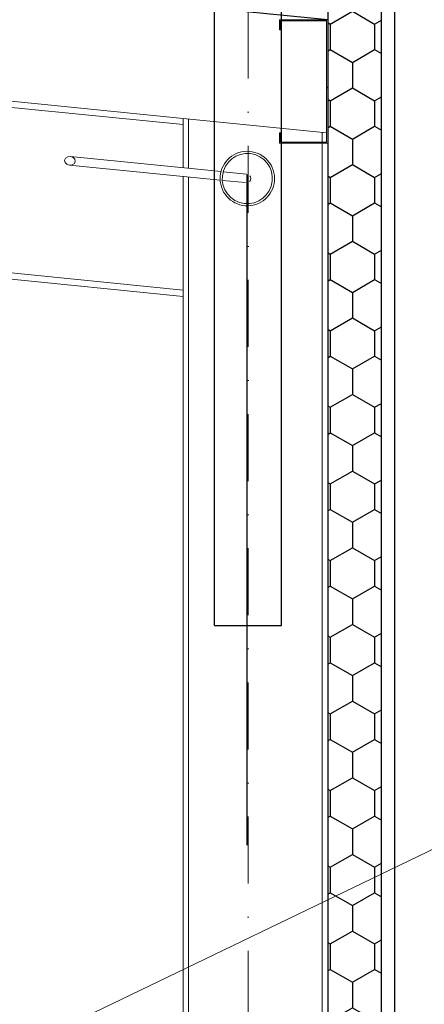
# Model space of a CAD drawing. Header units: millimetres. Extents: x 6491141 to 6692158, y 1846388 to 1929513.
# Tile 200 of 245: x 6569600 to 6570355, y 1889755 to 1891591. Entities that reach past the tile are written whole.
import ezdxf

# ---------------------------------------------------------------- set-up
doc = ezdxf.new("R2010")
doc.units = ezdxf.units.MM
doc.linetypes.add('DASHDOT', pattern=[1, 0.5, -0.25, 0, -0.25])
doc.linetypes.add('XKITLINE00', pattern=[0])
doc.layers.add('matrice', color=8, linetype='Continuous', transparency=0.4)
doc.layers.add('plyn_popis', color=7, linetype='Continuous', lineweight=18)
doc.layers.add('Robury', color=30, linetype='Continuous', lineweight=30)

msp = doc.modelspace()

# ---------------------------------------------------------------- hatches: boundary and pattern name
at = {"layer": 'matrice'}
h = msp.add_hatch(dxfattribs=at)
h.set_pattern_fill('HONEY', color=256, scale=15, angle=-90)
h.set_pattern_definition([(270, (6558672.62, 2262271.54), (41.2444597, -71.4375), [47.625, -95.25]), (30, (6558672.62, 2262271.54), (41.24446, 71.4375), [47.625, -95.25]), (330, (6558672.62, 2262271.54), (82.4889196, -2e-07), [-95.25, 47.625])])
h.paths.add_polyline_path([(6570175.1, 1888544.5), (6570275.1, 1888544.5), (6570275.1, 1891796.6), (6570175.1, 1891806.6), (6570175.1, 1891590.6), (6570175.1, 1891360.6)])

# ---------------------------------------------------------------- linework, layer by layer
at = {"layer": 'matrice', "linetype": 'DASHDOT', "ltscale": 2500}
msp.add_line((6570025.1, 1885051.7), (6570025.1, 1895001.7), dxfattribs=at)
at = {"layer": 'matrice'}
for p, q in [((6570175.1, 1891590.6), (6566154.9, 1891992.6)), ((6570175.1, 1891806.6), (6570175.1, 1891590.6)), ((6570275.1, 1888544.5), (6570275.1, 1891796.6)), ((6570300.1, 1885994.5), (6570300.1, 1891707.4)), ((6570175.1, 1891590.6), (6570175.1, 1888544.5))]:
    msp.add_line(p, q, dxfattribs=at)
at = {"layer": 'matrice', "linetype": 'XKITLINE00', "lineweight": 0}
for p, q in [((6566154.9, 1891781.5), (6569905.1, 1891406.5)), ((6566154.9, 1891770), (6569905.1, 1891395)), ((6570085.1, 1891571.6), (6570085.1, 1891590.6)), ((6570085.1, 1891590.6), (6570175.1, 1891590.6)), ((6570173.1, 1891588.6), (6570087.1, 1891588.6)), ((6570087.1, 1891588.6), (6570087.1, 1891571.6)), ((6570173.1, 1891362.6), (6570173.1, 1891588.6)), ((6570175.1, 1891360.6), (6570175.1, 1891590.6)), ((6570087.1, 1891571.6), (6570085.1, 1891571.6)), ((6566154.9, 1891461.4), (6569905.1, 1891086.4)), ((6566154.9, 1891449.9), (6569905.1, 1891074.9)), ((6570175.1, 1891465.2), (6570173.1, 1891463.2)), ((6570173.1, 1891379.7), (6569905.1, 1891406.5)), ((6569905.1, 1891395), (6569905.1, 1891406.5)), ((6569905.1, 1891314.6), (6569905.1, 1891395)), ((6569915.3, 1891313.5), (6569915.3, 1891405.5)), ((6570085.1, 1891360.6), (6570085.1, 1891379.6)), ((6570085.1, 1891379.6), (6570087.1, 1891379.6)), ((6570087.1, 1891377.2), (6570085.1, 1891375.2)), ((6570087.1, 1891379.6), (6570087.1, 1891362.6)), ((6570164.9, 1891362.6), (6570164.9, 1891380.5)), ((6570085.1, 1891360.6), (6570175.1, 1891360.6)), ((6570087.1, 1891362.6), (6570173.1, 1891362.6)), ((6570164.9, 1885604.5), (6570164.9, 1891360.6)), ((6570175.1, 1885604.5), (6570175.1, 1891360.6)), ((6569684.3, 1891328.6), (6569686, 1891332.4)), ((6569685.2, 1891324.5), (6569684.3, 1891328.6)), ((6569688.6, 1891321.2), (6569685.2, 1891324.5)), ((6569686, 1891332.4), (6569690, 1891335)), ((6569693.4, 1891319.6), (6569688.6, 1891321.2)), ((6569690, 1891335), (6569695, 1891335.6)), ((6569698.5, 1891320.2), (6569693.4, 1891319.6)), ((6569693.4, 1891319.6), (6569974.7, 1891291.5)), ((6569695, 1891335.6), (6569699.9, 1891334)), ((6569695, 1891335.6), (6569976.3, 1891307.4)), ((6569702.5, 1891322.8), (6569698.5, 1891320.2)), ((6569699.9, 1891334), (6569703.3, 1891330.7)), ((6569704.2, 1891326.6), (6569702.5, 1891322.8)), ((6569703.3, 1891330.7), (6569704.2, 1891326.6)), ((6569980.2, 1891307), (6570023.4, 1891302.7)), ((6569905.1, 1891086.4), (6569905.1, 1891298.5)), ((6569915.3, 1885604.5), (6569915.3, 1891297.5)), ((6569978.8, 1891291.1), (6570021.8, 1891286.8)), ((6570028.9, 1891288.7), (6570030.2, 1891290)), ((6570031, 1891297.9), (6570030, 1891299.5)), ((6570030.2, 1891290), (6570031.4, 1891293.9)), ((6570031.4, 1891293.9), (6570031, 1891297.9)), ((6569905.1, 1891074.9), (6569905.1, 1891086.4)), ((6569905.1, 1885604.5), (6569905.1, 1891074.9))]:
    msp.add_line(p, q, dxfattribs=at)
for radius, start, end in [(50.8, 18, 198), (46.8, 342, 162), (50.8, 198, 18), (46.8, 162, 342)]:
    msp.add_arc((6570025.1, 1891294.5), radius, start, end, dxfattribs=at)
at = {"layer": 'plyn_popis', "ltscale": 400}
msp.add_line((6569125.1, 1889444.5), (6573765.3, 1891678.4), dxfattribs=at)
at = {"layer": 'Robury'}
for p, q in [((6569964.1, 1890461.6), (6569964.1, 1892461.1)), ((6570089.1, 1890461.6), (6570089.1, 1892461.1)), ((6569964.1, 1890461.6), (6570089.1, 1890461.6))]:
    msp.add_line(p, q, dxfattribs=at)
at = {"layer": 'Robury', "linetype": 'DASHDOT', "lineweight": 18, "ltscale": 250}
msp.add_line((6570026.6, 1889480), (6570026.6, 1892461.1), dxfattribs=at)

doc.saveas('drawing.dxf')
